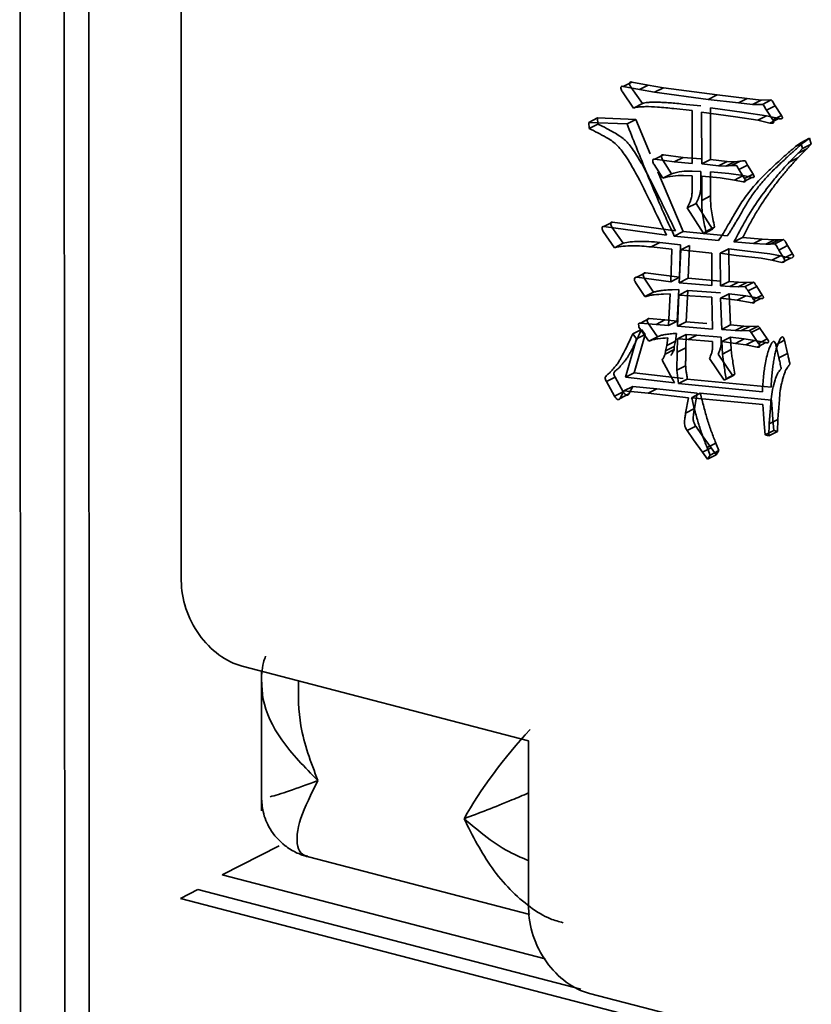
# Model space of a CAD drawing. Header units: millimetres. Extents: x 0 to 420, y 0 to 297.
# Tile 122 of 145: x 336.79 to 338.56, y 111.86 to 114.06. Entities that reach past the tile are written whole.
import ezdxf

# ---------------------------------------------------------------- set-up
doc = ezdxf.new("R2010")
doc.units = ezdxf.units.MM

msp = doc.modelspace()

# ---------------------------------------------------------------- linework, layer by layer
at = {"color": 7, "linetype": 'Continuous', "lineweight": 35}
for p, q in [((336.7941, 116.1362), (336.7961, 111.6052)), ((336.8945, 111.7424), (336.8926, 115.9321)), ((336.9469, 115.9179), (336.9487, 111.7283)), ((337.1529, 114.8244), (337.1538, 112.8072)), ((338.1567, 113.9173), (338.1373, 113.9074)), ((338.1567, 113.9173), (338.1933, 113.9104)), ((338.1606, 113.8594), (338.1357, 113.8952)), ((338.1373, 113.9074), (338.1739, 113.9005)), ((338.18, 113.8693), (338.1551, 113.9051)), ((338.1933, 113.9104), (338.1739, 113.9005)), ((338.1739, 113.9005), (338.2074, 113.8944)), ((338.1933, 113.9104), (338.2268, 113.9043)), ((338.2268, 113.9043), (338.2074, 113.8944)), ((338.2074, 113.8944), (338.3268, 113.8785)), ((338.2268, 113.9043), (338.3462, 113.8884)), ((338.3462, 113.8884), (338.3268, 113.8785)), ((338.3268, 113.8785), (338.3938, 113.8708)), ((338.3462, 113.8884), (338.4132, 113.8807)), ((338.4132, 113.8807), (338.3938, 113.8708)), ((338.4132, 113.8807), (338.4444, 113.8771)), ((338.4444, 113.8771), (338.425, 113.8672)), ((338.4444, 113.8771), (338.4671, 113.8774)), ((338.4477, 113.8675), (338.4671, 113.8774)), ((338.18, 113.8693), (338.1606, 113.8594)), ((338.2909, 113.854), (338.2503, 113.8582)), ((338.3103, 113.8639), (338.2697, 113.8681)), ((338.2909, 113.7362), (338.2909, 113.854)), ((338.312, 113.8502), (338.3121, 113.735)), ((338.3876, 113.8395), (338.312, 113.8502)), ((338.407, 113.8494), (338.3314, 113.8601)), ((338.3314, 113.8601), (338.3315, 113.7449)), ((338.3938, 113.8708), (338.425, 113.8672)), ((338.4562, 113.8419), (338.407, 113.8494)), ((338.425, 113.8672), (338.4477, 113.8675)), ((338.4756, 113.8645), (338.4562, 113.8546)), ((338.4562, 113.8546), (338.4703, 113.833)), ((338.4756, 113.8645), (338.4897, 113.8429)), ((338.0802, 113.8372), (338.0608, 113.8273)), ((338.0608, 113.8273), (338.1459, 113.8239)), ((338.0616, 113.8137), (338.0608, 113.8273)), ((338.0802, 113.8372), (338.081, 113.8236)), ((338.0802, 113.8372), (338.1653, 113.8338)), ((338.1653, 113.8338), (338.1459, 113.8239)), ((338.1653, 113.8338), (338.1975, 113.7575)), ((338.4368, 113.832), (338.3876, 113.8395)), ((338.4562, 113.8419), (338.4368, 113.832)), ((338.4641, 113.8258), (338.4368, 113.832)), ((338.4835, 113.8357), (338.4562, 113.8419)), ((338.4835, 113.8357), (338.4641, 113.8258)), ((338.4703, 113.833), (338.4897, 113.8429)), ((338.0616, 113.8137), (338.081, 113.8236)), ((338.5211, 113.7734), (338.5405, 113.7833)), ((338.5328, 113.782), (338.5521, 113.7919)), ((338.5521, 113.7919), (338.5405, 113.7833)), ((338.5561, 113.7792), (338.5521, 113.7919)), ((338.5211, 113.7734), (338.5328, 113.782)), ((338.5459, 113.7685), (338.5264, 113.7486)), ((338.5367, 113.7693), (338.5265, 113.7586)), ((338.5459, 113.7685), (338.5265, 113.7586)), ((338.5328, 113.782), (338.5367, 113.7693)), ((338.5561, 113.7792), (338.5367, 113.7693)), ((338.5459, 113.7685), (338.5561, 113.7792)), ((338.2269, 113.7552), (338.2075, 113.7453)), ((338.2075, 113.7453), (338.2512, 113.7394)), ((338.2448, 113.7131), (338.2254, 113.7432)), ((338.2269, 113.7552), (338.2706, 113.7493)), ((338.2706, 113.7493), (338.2512, 113.7394)), ((338.2512, 113.7394), (338.2909, 113.7362)), ((338.2706, 113.7493), (338.3103, 113.7461)), ((338.3315, 113.7449), (338.3121, 113.735)), ((338.3315, 113.7449), (338.3689, 113.7406)), ((338.3495, 113.7307), (338.3689, 113.7406)), ((338.3852, 113.7399), (338.3658, 113.73)), ((338.3852, 113.7399), (338.3689, 113.7406)), ((338.3977, 113.7412), (338.3783, 113.7313)), ((338.3977, 113.7412), (338.3852, 113.7399)), ((338.5265, 113.7586), (338.507, 113.7387)), ((338.5264, 113.7486), (338.507, 113.7387)), ((338.2254, 113.7032), (338.206, 113.7333)), ((338.3103, 113.7183), (338.2909, 113.719)), ((338.3103, 113.6862), (338.3103, 113.7183)), ((338.3121, 113.735), (338.3495, 113.7307)), ((338.3658, 113.73), (338.3495, 113.7307)), ((338.3783, 113.7313), (338.3658, 113.73)), ((338.4141, 113.7324), (338.3947, 113.7225)), ((338.3947, 113.7225), (338.4072, 113.7023)), ((338.4141, 113.7324), (338.4266, 113.7122)), ((338.2144, 113.7172), (338.2706, 113.5841)), ((338.2448, 113.7131), (338.2254, 113.7032)), ((338.2909, 113.7084), (338.2715, 113.7091)), ((338.291, 113.6762), (338.2909, 113.7084)), ((338.3121, 113.7074), (338.3121, 113.6538)), ((338.3533, 113.7038), (338.3121, 113.7074)), ((338.3727, 113.7137), (338.3315, 113.7173)), ((338.3315, 113.7173), (338.3315, 113.6637)), ((338.3853, 113.699), (338.3533, 113.7038)), ((338.4047, 113.7089), (338.3727, 113.7137)), ((338.4047, 113.7089), (338.3853, 113.699)), ((338.4041, 113.6951), (338.3853, 113.699)), ((338.4235, 113.705), (338.4041, 113.6951)), ((338.4235, 113.705), (338.4047, 113.7089)), ((338.4072, 113.7023), (338.4266, 113.7122)), ((338.3315, 113.6637), (338.3121, 113.6538)), ((338.2995, 113.6471), (338.2801, 113.6372)), ((338.3168, 113.5795), (338.2801, 113.6372)), ((338.3361, 113.5894), (338.2995, 113.6471)), ((338.1138, 113.6052), (338.0944, 113.5953)), ((338.0944, 113.5953), (338.2341, 113.576)), ((338.1373, 113.5581), (338.1123, 113.5941)), ((338.1138, 113.6052), (338.2535, 113.5859)), ((338.3361, 113.5894), (338.3168, 113.5795)), ((338.3215, 113.5845), (338.3409, 113.5944)), ((338.3361, 113.5894), (338.3409, 113.5944)), ((338.1179, 113.5482), (338.0929, 113.5842)), ((338.2706, 113.5841), (338.2512, 113.5742)), ((338.2512, 113.5742), (338.3496, 113.5646)), ((338.2706, 113.5841), (338.369, 113.5745)), ((338.3168, 113.5795), (338.3215, 113.5845)), ((338.4033, 113.571), (338.3839, 113.5611)), ((338.4033, 113.571), (338.447, 113.5676)), ((338.447, 113.5676), (338.4276, 113.5577)), ((338.447, 113.5676), (338.4742, 113.5658)), ((338.4549, 113.5559), (338.4742, 113.5658)), ((338.4642, 113.5561), (338.4836, 113.566)), ((338.4836, 113.566), (338.4742, 113.5658)), ((338.4751, 113.5569), (338.4945, 113.5668)), ((338.4945, 113.5668), (338.4836, 113.566)), ((338.1373, 113.5581), (338.1179, 113.5482)), ((338.2192, 113.5599), (338.1998, 113.55)), ((338.2458, 113.5452), (338.1998, 113.55)), ((338.2652, 113.5551), (338.2192, 113.5599)), ((338.2435, 113.4726), (338.2458, 113.5452)), ((338.2654, 113.5437), (338.2623, 113.4704)), ((338.2629, 113.4825), (338.2652, 113.5551)), ((338.2847, 113.5536), (338.2654, 113.5437)), ((338.3347, 113.5363), (338.2654, 113.5437)), ((338.2817, 113.4803), (338.2847, 113.5536)), ((338.3728, 113.5458), (338.3534, 113.5359)), ((338.4079, 113.5412), (338.3728, 113.5458)), ((338.3728, 113.5458), (338.3736, 113.4733)), ((338.3839, 113.5611), (338.4276, 113.5577)), ((338.4276, 113.5577), (338.4549, 113.5559)), ((338.4549, 113.5559), (338.4642, 113.5561)), ((338.4642, 113.5561), (338.4751, 113.5569)), ((338.5031, 113.553), (338.4838, 113.5431)), ((338.4838, 113.5431), (338.4946, 113.5251)), ((338.514, 113.535), (338.5031, 113.553)), ((338.3347, 113.4641), (338.3347, 113.5363)), ((338.3534, 113.5359), (338.3543, 113.4634)), ((338.3885, 113.5313), (338.3534, 113.5359)), ((338.4447, 113.5247), (338.3885, 113.5313)), ((338.4641, 113.5346), (338.4079, 113.5412)), ((338.4682, 113.5203), (338.4447, 113.5247)), ((338.4875, 113.5302), (338.4641, 113.5346)), ((338.4875, 113.5302), (338.4682, 113.5203)), ((338.4907, 113.5154), (338.4682, 113.5203)), ((338.5101, 113.5253), (338.4875, 113.5302)), ((338.5101, 113.5253), (338.4907, 113.5154)), ((338.514, 113.535), (338.4946, 113.5251)), ((338.1872, 113.4925), (338.1679, 113.4826)), ((338.1679, 113.4826), (338.2435, 113.4726)), ((338.2052, 113.4493), (338.1841, 113.4807)), ((338.1872, 113.4925), (338.2629, 113.4825)), ((338.2628, 113.4825), (338.2435, 113.4726)), ((338.2817, 113.4803), (338.2623, 113.4704)), ((338.3541, 113.474), (338.2817, 113.4803)), ((338.1858, 113.4394), (338.1647, 113.4708)), ((338.2465, 113.4547), (338.2613, 113.4553)), ((338.2574, 113.3849), (338.2613, 113.4553)), ((338.2623, 113.4704), (338.3347, 113.4641)), ((338.3736, 113.4733), (338.3543, 113.4634)), ((338.3543, 113.4634), (338.3746, 113.4617)), ((338.3736, 113.4733), (338.394, 113.4716)), ((338.394, 113.4716), (338.3746, 113.4617)), ((338.3746, 113.4617), (338.3933, 113.4613)), ((338.3933, 113.4613), (338.4127, 113.4712)), ((338.3933, 113.4613), (338.4089, 113.4617)), ((338.394, 113.4716), (338.4127, 113.4712)), ((338.4283, 113.4716), (338.4089, 113.4617)), ((338.4283, 113.4716), (338.4127, 113.4712)), ((338.4345, 113.4619), (338.4152, 113.452)), ((338.4345, 113.4619), (338.447, 113.4427)), ((338.2052, 113.4493), (338.1858, 113.4394)), ((338.2419, 113.4454), (338.2272, 113.4448)), ((338.238, 113.375), (338.2419, 113.4454)), ((338.2615, 113.443), (338.2584, 113.3733)), ((338.2809, 113.4529), (338.2615, 113.443)), ((338.3347, 113.4382), (338.2615, 113.443)), ((338.2778, 113.3832), (338.2809, 113.4529)), ((338.2809, 113.4529), (338.3541, 113.4481)), ((338.3364, 113.3673), (338.3347, 113.4382)), ((338.3736, 113.4456), (338.3543, 113.4357)), ((338.3543, 113.4357), (338.3566, 113.3664)), ((338.3909, 113.4316), (338.3543, 113.4357)), ((338.4103, 113.4415), (338.3736, 113.4456)), ((338.3736, 113.4456), (338.376, 113.3763)), ((338.4103, 113.4415), (338.3909, 113.4316)), ((338.4439, 113.4354), (338.4103, 113.4415)), ((338.4152, 113.452), (338.4276, 113.4328)), ((338.4439, 113.4354), (338.4245, 113.4255)), ((338.4276, 113.4328), (338.447, 113.4427)), ((338.4245, 113.4255), (338.3909, 113.4316)), ((338.195, 113.3905), (338.1756, 113.3806)), ((338.195, 113.3905), (338.2302, 113.3875)), ((338.1944, 113.34), (338.1725, 113.3715)), ((338.1756, 113.3806), (338.2108, 113.3776)), ((338.2138, 113.3499), (338.1919, 113.3814)), ((338.2302, 113.3875), (338.2108, 113.3776)), ((338.2108, 113.3776), (338.238, 113.375)), ((338.2302, 113.3875), (338.2574, 113.3849)), ((338.2574, 113.3849), (338.238, 113.375)), ((338.2778, 113.3832), (338.2584, 113.3733)), ((338.2584, 113.3733), (338.3364, 113.3673)), ((338.3233, 113.3797), (338.2778, 113.3832)), ((338.376, 113.3763), (338.3566, 113.3664)), ((338.376, 113.3763), (338.4057, 113.374)), ((338.3863, 113.364), (338.4057, 113.374)), ((338.419, 113.3731), (338.3996, 113.3632)), ((338.419, 113.3731), (338.4057, 113.374)), ((338.4183, 113.3638), (338.4377, 113.3737)), ((338.419, 113.3731), (338.4377, 113.3737)), ((338.4415, 113.3691), (338.4221, 113.3592)), ((338.4415, 113.3691), (338.4579, 113.3451)), ((338.1671, 113.3452), (338.1422, 113.2598)), ((338.1586, 113.3565), (338.1766, 113.3657)), ((338.1586, 113.3565), (338.1671, 113.3452)), ((338.1865, 113.3551), (338.1616, 113.2697)), ((338.1845, 113.3541), (338.1671, 113.3452)), ((338.1865, 113.3551), (338.1779, 113.3664)), ((338.2138, 113.3499), (338.1944, 113.34)), ((338.2343, 113.3304), (338.2366, 113.3476)), ((338.2559, 113.3575), (338.2536, 113.3403)), ((338.2584, 113.3455), (338.2576, 113.3155)), ((338.2778, 113.3554), (338.2584, 113.3455)), ((338.2817, 113.3439), (338.2584, 113.3455)), ((338.2778, 113.3554), (338.277, 113.3254)), ((338.3011, 113.3538), (338.2778, 113.3554)), ((338.3011, 113.3538), (338.2817, 113.3439)), ((338.3558, 113.3494), (338.3011, 113.3538)), ((338.3558, 113.3494), (338.3558, 113.3396)), ((338.3566, 113.3664), (338.3863, 113.364)), ((338.376, 113.3495), (338.3566, 113.3396)), ((338.4065, 113.3452), (338.376, 113.3495)), ((338.376, 113.3495), (338.3776, 113.3215)), ((338.3863, 113.364), (338.3996, 113.3632)), ((338.4065, 113.3452), (338.3871, 113.3353)), ((338.3996, 113.3632), (338.4183, 113.3638)), ((338.4299, 113.3417), (338.4065, 113.3452)), ((338.4221, 113.3592), (338.4385, 113.3352)), ((338.4385, 113.3352), (338.4579, 113.3451)), ((338.2318, 113.3186), (338.2343, 113.3304)), ((338.2512, 113.3285), (338.2318, 113.3186)), ((338.2536, 113.3403), (338.2343, 113.3304)), ((338.2512, 113.3285), (338.2505, 113.3215)), ((338.2536, 113.3403), (338.2512, 113.3285)), ((338.277, 113.3254), (338.2576, 113.3155)), ((338.3364, 113.3395), (338.2817, 113.3439)), ((338.3364, 113.3297), (338.3364, 113.3395)), ((338.3566, 113.3396), (338.3582, 113.3116)), ((338.3871, 113.3353), (338.3566, 113.3396)), ((338.4105, 113.3318), (338.3871, 113.3353)), ((338.4299, 113.3417), (338.4105, 113.3318)), ((338.4354, 113.3272), (338.4105, 113.3318)), ((338.4548, 113.3371), (338.4299, 113.3417)), ((338.4548, 113.3371), (338.4354, 113.3272)), ((338.4962, 113.3423), (338.4768, 113.3324)), ((338.4768, 113.3324), (338.4839, 113.3029)), ((338.4962, 113.3423), (338.5032, 113.3128)), ((338.2311, 113.3116), (338.2505, 113.3215)), ((338.2311, 113.3116), (338.2318, 113.3186)), ((338.2576, 113.3155), (338.2568, 113.2755)), ((338.3622, 113.2534), (338.3294, 113.3013)), ((338.3816, 113.2633), (338.3487, 113.3112)), ((338.3776, 113.3215), (338.3582, 113.3116)), ((338.5032, 113.3128), (338.4839, 113.3029)), ((338.2514, 113.2474), (338.2241, 113.2983)), ((338.2762, 113.2854), (338.2568, 113.2755)), ((338.1195, 113.2602), (338.1001, 113.2503)), ((338.1374, 113.2277), (338.1195, 113.2602)), ((338.1616, 113.2697), (338.1422, 113.2598)), ((338.1422, 113.2598), (338.2514, 113.2474)), ((338.1616, 113.2697), (338.2708, 113.2573)), ((338.2568, 113.2755), (338.2607, 113.2459)), ((338.3816, 113.2633), (338.3622, 113.2534)), ((338.3668, 113.2566), (338.3862, 113.2665)), ((338.3816, 113.2633), (338.3862, 113.2665)), ((338.1181, 113.2178), (338.1001, 113.2503)), ((338.1585, 113.2393), (338.1391, 113.2294)), ((338.1585, 113.2393), (338.1499, 113.2228)), ((338.2123, 113.2342), (338.1585, 113.2393)), ((338.2801, 113.2558), (338.2607, 113.2459)), ((338.2607, 113.2459), (338.4471, 113.2277)), ((338.2801, 113.2558), (338.4665, 113.2376)), ((338.3668, 113.2566), (338.3622, 113.2534)), ((338.1374, 113.2277), (338.1181, 113.2178)), ((338.1391, 113.2294), (338.1305, 113.2129)), ((338.1305, 113.2129), (338.1499, 113.2228)), ((338.1929, 113.2243), (338.1391, 113.2294)), ((338.2123, 113.2342), (338.1929, 113.2243)), ((338.2826, 113.2143), (338.1929, 113.2243)), ((338.302, 113.2242), (338.2123, 113.2342)), ((338.2764, 113.1802), (338.2826, 113.2143)), ((338.309, 113.2242), (338.2897, 113.2143)), ((338.448, 113.1989), (338.2897, 113.2143)), ((338.2958, 113.1901), (338.302, 113.2242)), ((338.4674, 113.2089), (338.309, 113.2242)), ((338.4496, 113.1788), (338.448, 113.1989)), ((338.4674, 113.2089), (338.469, 113.1887)), ((338.2958, 113.1901), (338.2764, 113.1802)), ((338.4511, 113.1561), (338.4496, 113.1788)), ((338.4705, 113.166), (338.469, 113.1887)), ((338.2989, 113.1509), (338.2795, 113.141)), ((338.313, 113.1303), (338.2989, 113.1509)), ((338.4534, 113.1314), (338.4511, 113.1561)), ((338.4621, 113.156), (338.4613, 113.1294)), ((338.4815, 113.1659), (338.4621, 113.156)), ((338.4728, 113.1413), (338.4705, 113.166)), ((338.4815, 113.1659), (338.4807, 113.1393)), ((338.2936, 113.1204), (338.2795, 113.141)), ((338.3332, 113.1027), (338.313, 113.1303)), ((338.4728, 113.1413), (338.4534, 113.1314)), ((338.4613, 113.1294), (338.4534, 113.1314)), ((338.4613, 113.1294), (338.4807, 113.1393)), ((338.4728, 113.1413), (338.4807, 113.1393)), ((338.3139, 113.0928), (338.2936, 113.1204)), ((338.324, 113.1035), (338.3434, 113.1134)), ((338.3505, 113.0965), (338.3434, 113.1134)), ((338.3332, 113.1027), (338.3139, 113.0928)), ((338.3248, 113.0775), (338.3139, 113.0928)), ((338.324, 113.1035), (338.3311, 113.0866)), ((338.3442, 113.0874), (338.3248, 113.0775)), ((338.3311, 113.0866), (338.3248, 113.0775)), ((338.3311, 113.0866), (338.3505, 113.0965)), ((338.3332, 113.1027), (338.3442, 113.0874)), ((338.3442, 113.0874), (338.3505, 113.0965)), ((337.2894, 112.6167), (337.9267, 112.4507)), ((337.3322, 112.6072), (337.3323, 112.2947)), ((337.9267, 112.4507), (337.9269, 112.0783)), ((337.2449, 112.1518), (337.3714, 112.2164)), ((337.4199, 112.1962), (337.9293, 112.0635)), ((337.9634, 111.9646), (337.2449, 112.1518)), ((337.1907, 112.1193), (337.1519, 112.0995)), ((338.043, 111.8973), (337.1907, 112.1193)), ((337.1519, 112.0995), (338.3337, 111.7917)), ((338.0625, 111.8878), (338.3337, 111.8171))]:
    msp.add_line(p, q, dxfattribs=at)
for points, knots in [([(338.1567, 113.9173), (338.1553, 113.9176), (338.1525, 113.9182), (338.151, 113.914), (338.1526, 113.9095), (338.1541, 113.9068), (338.1551, 113.9051)], [0, 0, 0, 0, 0.250714, 0.496821, 0.694625, 1, 1, 1, 1]), ([(338.1373, 113.9074), (338.1359, 113.9077), (338.1346, 113.908), (338.1336, 113.9074), (338.1326, 113.9068), (338.132, 113.9054), (338.1321, 113.9039), (338.1322, 113.9024), (338.1327, 113.9008), (338.1334, 113.8994), (338.1341, 113.8979), (338.1349, 113.8966), (338.1357, 113.8952)], [0, 0, 0, 0, 0.2455, 0.2455, 0.2455, 0.497, 0.497, 0.497, 0.7485, 0.7485, 0.7485, 1, 1, 1, 1]), ([(338.2697, 113.8681), (338.264, 113.8688), (338.2531, 113.87), (338.2377, 113.8712), (338.224, 113.872), (338.2119, 113.8724), (338.2015, 113.8724), (338.1929, 113.8718), (338.1858, 113.8711), (338.1818, 113.8698), (338.18, 113.8693)], [0, 0, 0, 0, 0.187445, 0.356442, 0.508108, 0.642504, 0.757277, 0.85503, 0.936002, 1, 1, 1, 1]), ([(338.4756, 113.8645), (338.4739, 113.8674), (338.4713, 113.8719), (338.4682, 113.876), (338.4671, 113.8774)], [0, 0, 0, 0, 0.64647, 1, 1, 1, 1]), ([(338.2503, 113.8582), (338.2382, 113.8594), (338.2169, 113.8616), (338.1921, 113.8628), (338.177, 113.8621), (338.1681, 113.8616), (338.1631, 113.8601), (338.1606, 113.8594)], [0, 0, 0, 0, 0.400009, 0.700012, 0.81999, 0.910066, 1, 1, 1, 1]), ([(338.4477, 113.8675), (338.4488, 113.8661), (338.4519, 113.862), (338.4545, 113.8575), (338.4562, 113.8546)], [0, 0, 0, 0, 0.3535295, 1, 1, 1, 1]), ([(338.4703, 113.833), (338.4714, 113.8315), (338.4731, 113.8289), (338.4714, 113.8253), (338.468, 113.8254), (338.4656, 113.8256), (338.4641, 113.8258)], [0, 0, 0, 0, 0.287176, 0.493463, 0.677686, 1, 1, 1, 1]), ([(338.4835, 113.8357), (338.4849, 113.8356), (338.4873, 113.8353), (338.4904, 113.8353), (338.4919, 113.8371), (338.4917, 113.8401), (338.4905, 113.8419), (338.4897, 113.8429)], [0, 0, 0, 0, 0.30752, 0.502547, 0.640818, 0.783764, 1, 1, 1, 1]), ([(338.2341, 113.576), (338.2229, 113.5992), (338.2003, 113.6457), (338.1708, 113.7055), (338.1452, 113.7502), (338.1236, 113.779), (338.0948, 113.7974), (338.0743, 113.8075), (338.0616, 113.8137)], [0, 0, 0, 0, 0.250154, 0.500295, 0.645033, 0.750073, 0.845593, 1, 1, 1, 1]), ([(338.2535, 113.5859), (338.2492, 113.5949), (338.241, 113.6121), (338.2289, 113.6366), (338.2179, 113.6589), (338.208, 113.679), (338.1991, 113.6967), (338.1911, 113.7121), (338.1842, 113.7253), (338.1764, 113.7393), (338.1678, 113.7539), (338.158, 113.7688), (338.1488, 113.7806), (338.1395, 113.7901), (338.1288, 113.7979), (338.1157, 113.8057), (338.0995, 113.8148), (338.0875, 113.8206), (338.081, 113.8236)], [0, 0, 0, 0, 0.096372, 0.18459, 0.264796, 0.33699, 0.400793, 0.456846, 0.504899, 0.544858, 0.611989, 0.669387, 0.7181, 0.75852, 0.801001, 0.855211, 0.921453, 1, 1, 1, 1]), ([(338.1459, 113.8239), (338.1592, 113.7904), (338.1826, 113.7317), (338.2122, 113.6608), (338.2339, 113.611), (338.2455, 113.5865), (338.2512, 113.5742)], [0, 0, 0, 0, 0.399999, 0.7, 0.85, 1, 1, 1, 1]), ([(338.369, 113.5745), (338.37, 113.5759), (338.3722, 113.579), (338.3756, 113.5844), (338.3797, 113.5907), (338.3842, 113.5981), (338.3891, 113.6066), (338.3947, 113.6161), (338.4008, 113.6266), (338.4096, 113.6422), (338.4218, 113.6622), (338.439, 113.6851), (338.4583, 113.7076), (338.4759, 113.7252), (338.4903, 113.7384), (338.5, 113.7479), (338.5091, 113.7561), (338.5171, 113.7634), (338.5243, 113.7697), (338.5304, 113.7752), (338.5357, 113.7796), (338.539, 113.7822), (338.5405, 113.7833)], [0, 0, 0, 0, 0.018888, 0.04176, 0.06885, 0.099945, 0.135054, 0.17403, 0.217585, 0.264802, 0.365337, 0.469485, 0.578907, 0.69276, 0.748465, 0.799246, 0.84508, 0.88598, 0.921948, 0.952695, 0.978807, 1, 1, 1, 1]), ([(338.3496, 113.5646), (338.3533, 113.57), (338.3606, 113.5809), (338.3723, 113.6012), (338.3865, 113.6258), (338.4036, 113.6544), (338.4245, 113.6814), (338.4433, 113.7023), (338.4593, 113.7179), (338.4715, 113.7291), (338.4835, 113.7407), (338.5, 113.7556), (338.5127, 113.7663), (338.5211, 113.7734)], [0, 0, 0, 0, 0.071421, 0.142852, 0.249998, 0.374992, 0.499996, 0.624992, 0.687502, 0.750005, 0.812507, 0.875011, 1, 1, 1, 1]), ([(338.2075, 113.7453), (338.2063, 113.7455), (338.205, 113.7457), (338.2042, 113.745), (338.2034, 113.7443), (338.2031, 113.7428), (338.2032, 113.7414), (338.2032, 113.74), (338.2037, 113.7386), (338.2042, 113.7373), (338.2047, 113.7359), (338.2054, 113.7346), (338.206, 113.7333)], [0, 0, 0, 0, 0.2455, 0.2455, 0.2455, 0.497, 0.497, 0.497, 0.7485, 0.7485, 0.7485, 1, 1, 1, 1]), ([(338.2269, 113.7552), (338.2261, 113.7554), (338.2245, 113.7557), (338.2224, 113.7539), (338.2225, 113.749), (338.2243, 113.7454), (338.2254, 113.7432)], [0, 0, 0, 0, 0.168087, 0.324542, 0.571172, 1, 1, 1, 1]), ([(338.3977, 113.7412), (338.3993, 113.7413), (338.4009, 113.7415), (338.4026, 113.7415), (338.4034, 113.7415), (338.4043, 113.7415), (338.4051, 113.7415), (338.4059, 113.7415), (338.4067, 113.7415), (338.4075, 113.7416), (338.4083, 113.7416), (338.4093, 113.7416), (338.4099, 113.7408), (338.4105, 113.7401), (338.4109, 113.7388), (338.4113, 113.7378), (338.4121, 113.7357), (338.4131, 113.7341), (338.4141, 113.7324)], [0, 0, 0, 0, 0.2515, 0.2515, 0.2515, 0.37725, 0.37725, 0.37725, 0.503, 0.503, 0.503, 0.62875, 0.62875, 0.62875, 0.7545, 0.7545, 0.7545, 0.9999997, 0.9999997, 0.9999997, 0.9999997]), ([(338.5264, 113.7486), (338.5202, 113.7419), (338.5078, 113.7286), (338.4904, 113.7075), (338.4735, 113.6863), (338.4578, 113.6642), (338.4428, 113.6417), (338.4287, 113.6187), (338.4155, 113.5952), (338.4074, 113.579), (338.4033, 113.571)], [0, 0, 0, 0, 0.129642, 0.257862, 0.384271, 0.509937, 0.633713, 0.756877, 0.878846, 1, 1, 1, 1]), ([(338.2909, 113.719), (338.2831, 113.7189), (338.2672, 113.7188), (338.2523, 113.715), (338.2448, 113.7131)], [0, 0, 0, 0, 0.493129, 1, 1, 1, 1]), ([(338.3783, 113.7313), (338.3799, 113.7314), (338.3832, 113.7316), (338.387, 113.7318), (338.3909, 113.7315), (338.392, 113.7268), (338.3936, 113.7242), (338.3947, 113.7225)], [0, 0, 0, 0, 0.2503, 0.499726, 0.619419, 0.752356, 1, 1, 1, 1]), ([(338.507, 113.7387), (338.5002, 113.7313), (338.4865, 113.7165), (338.4639, 113.689), (338.4377, 113.6542), (338.4095, 113.6105), (338.3924, 113.5775), (338.3839, 113.5611)], [0, 0, 0, 0, 0.142867, 0.285742, 0.500018, 0.750009, 1, 1, 1, 1]), ([(338.2715, 113.7091), (338.2636, 113.709), (338.2477, 113.7088), (338.2329, 113.7051), (338.2254, 113.7032)], [0, 0, 0, 0, 0.4999728, 1, 1, 1, 1]), ([(338.4041, 113.6951), (338.405, 113.6949), (338.4059, 113.6948), (338.4068, 113.6949), (338.4072, 113.6949), (338.4077, 113.695), (338.4081, 113.6952), (338.4086, 113.6954), (338.4091, 113.6956), (338.4093, 113.696), (338.4098, 113.6967), (338.4092, 113.6981), (338.4087, 113.6992), (338.4082, 113.7003), (338.4077, 113.7013), (338.4072, 113.7023)], [0, 0, 0, 0, 0.2455, 0.2455, 0.2455, 0.37125, 0.37125, 0.37125, 0.497, 0.497, 0.497, 0.7485, 0.7485, 0.7485, 1, 1, 1, 1]), ([(338.4235, 113.705), (338.4258, 113.7048), (338.4305, 113.7045), (338.4279, 113.7097), (338.4266, 113.7122)], [0, 0, 0, 0, 0.508601, 1, 1, 1, 1]), ([(338.2801, 113.6372), (338.283, 113.643), (338.2874, 113.6518), (338.2906, 113.6653), (338.2908, 113.6726), (338.291, 113.6762)], [0, 0, 0, 0, 0.499976, 0.749946, 1, 1, 1, 1]), ([(338.2995, 113.6471), (338.3006, 113.6493), (338.3026, 113.6534), (338.3052, 113.6594), (338.3072, 113.6645), (338.3089, 113.6704), (338.3101, 113.6775), (338.3102, 113.6833), (338.3103, 113.6862)], [0, 0, 0, 0, 0.190005, 0.353442, 0.491784, 0.604409, 0.802171, 1, 1, 1, 1]), ([(338.3121, 113.6538), (338.3122, 113.6481), (338.3125, 113.6367), (338.3151, 113.6135), (338.3189, 113.5961), (338.3215, 113.5845)], [0, 0, 0, 0, 0.250033, 0.500086, 1, 1, 1, 1]), ([(338.3315, 113.6637), (338.3316, 113.6584), (338.3319, 113.6475), (338.3336, 113.6305), (338.3367, 113.6127), (338.3395, 113.6006), (338.3409, 113.5944)], [0, 0, 0, 0, 0.233601, 0.478468, 0.73251, 1, 1, 1, 1]), ([(338.0929, 113.5842), (338.0916, 113.5867), (338.0896, 113.5904), (338.0908, 113.5958), (338.0932, 113.5955), (338.0944, 113.5953)], [0, 0, 0, 0, 0.497889, 0.750167, 1, 1, 1, 1]), ([(338.1138, 113.6052), (338.1126, 113.6054), (338.1102, 113.6057), (338.1089, 113.6003), (338.111, 113.5966), (338.1123, 113.5941)], [0, 0, 0, 0, 0.249833, 0.502111, 1, 1, 1, 1]), ([(338.5031, 113.553), (338.5014, 113.5563), (338.4989, 113.5612), (338.4956, 113.5654), (338.4945, 113.5668)], [0, 0, 0, 0, 0.673347, 1, 1, 1, 1]), ([(338.1998, 113.55), (338.1928, 113.5507), (338.1789, 113.5522), (338.1581, 113.5527), (338.1375, 113.5523), (338.1244, 113.5496), (338.1179, 113.5482)], [0, 0, 0, 0, 0.250033, 0.499979, 0.750077, 1, 1, 1, 1]), ([(338.2192, 113.5599), (338.2109, 113.5608), (338.1951, 113.5624), (338.1731, 113.5626), (338.1539, 113.5617), (338.1426, 113.5593), (338.1373, 113.5581)], [0, 0, 0, 0, 0.298242, 0.564879, 0.797735, 1, 1, 1, 1]), ([(338.4751, 113.5569), (338.4757, 113.5562), (338.4775, 113.5541), (338.4803, 113.5493), (338.4825, 113.5454), (338.4838, 113.5431)], [0, 0, 0, 0, 0.180533, 0.512521, 1, 1, 1, 1]), ([(338.4946, 113.5251), (338.4955, 113.5239), (338.4973, 113.5217), (338.4965, 113.516), (338.493, 113.5156), (338.4907, 113.5154)], [0, 0, 0, 0, 0.253063, 0.506065, 1, 1, 1, 1]), ([(338.5101, 113.5253), (338.5124, 113.5255), (338.5158, 113.5258), (338.5166, 113.5314), (338.5149, 113.5337), (338.514, 113.535)], [0, 0, 0, 0, 0.496245, 0.722436, 1, 1, 1, 1]), ([(338.1647, 113.4708), (338.164, 113.4722), (338.1626, 113.4748), (338.1622, 113.4793), (338.1641, 113.4829), (338.1666, 113.4827), (338.1679, 113.4826)], [0, 0, 0, 0, 0.251671, 0.50019, 0.751088, 1, 1, 1, 1]), ([(338.1872, 113.4925), (338.186, 113.4926), (338.1835, 113.4928), (338.1809, 113.4879), (338.1828, 113.4836), (338.1841, 113.4807)], [0, 0, 0, 0, 0.252043, 0.506098, 1, 1, 1, 1]), ([(338.2465, 113.4547), (338.2421, 113.4545), (338.234, 113.4541), (338.2226, 113.4532), (338.2132, 113.4516), (338.2077, 113.45), (338.2052, 113.4493)], [0, 0, 0, 0, 0.311775, 0.579725, 0.811074, 1, 1, 1, 1]), ([(338.4089, 113.4617), (338.4095, 113.461), (338.4107, 113.4595), (338.4127, 113.4562), (338.4142, 113.4537), (338.4152, 113.452)], [0, 0, 0, 0, 0.248685, 0.499536, 1, 1, 1, 1]), ([(338.4345, 113.4619), (338.4338, 113.4633), (338.4319, 113.4667), (338.4296, 113.4698), (338.4283, 113.4716)], [0, 0, 0, 0, 0.400972, 1, 1, 1, 1]), ([(338.2272, 113.4448), (338.2201, 113.4445), (338.2096, 113.4441), (338.1958, 113.4421), (338.1892, 113.4403), (338.1858, 113.4394)], [0, 0, 0, 0, 0.500047, 0.742605, 1, 1, 1, 1]), ([(338.4276, 113.4328), (338.4284, 113.4318), (338.4298, 113.43), (338.4305, 113.4245), (338.4269, 113.4251), (338.4245, 113.4255)], [0, 0, 0, 0, 0.254799, 0.503401, 1, 1, 1, 1]), ([(338.4439, 113.4354), (338.4451, 113.4352), (338.447, 113.4349), (338.4493, 113.4358), (338.4497, 113.4381), (338.4487, 113.4404), (338.4476, 113.4418), (338.447, 113.4427)], [0, 0, 0, 0, 0.298431, 0.497839, 0.618093, 0.785607, 1, 1, 1, 1]), ([(338.195, 113.3905), (338.1941, 113.3906), (338.1921, 113.3907), (338.191, 113.3878), (338.1909, 113.3847), (338.1915, 113.3825), (338.1919, 113.3814)], [0, 0, 0, 0, 0.249807, 0.501988, 0.730423, 1, 1, 1, 1]), ([(338.1725, 113.3715), (338.172, 113.3736), (338.1712, 113.3769), (338.1727, 113.3808), (338.1747, 113.3806), (338.1756, 113.3806)], [0, 0, 0, 0, 0.494147, 0.74827, 1, 1, 1, 1]), ([(338.4415, 113.3691), (338.441, 113.3701), (338.4401, 113.3719), (338.4385, 113.3731), (338.4377, 113.3737)], [0, 0, 0, 0, 0.504623, 1, 1, 1, 1]), ([(338.1001, 113.2503), (338.0993, 113.2517), (338.0977, 113.2544), (338.0969, 113.259), (338.0988, 113.2626), (338.1014, 113.2652), (338.1046, 113.2675), (338.1083, 113.2708), (338.1136, 113.2764), (338.1197, 113.2838), (338.126, 113.2916), (338.1396, 113.315), (338.1497, 113.3372), (338.1586, 113.3565)], [0, 0, 0, 0, 0.0312882, 0.0624032, 0.0863421, 0.1248615, 0.1561358, 0.1874004, 0.2499229, 0.3499637, 0.4249913, 0.5000164, 1, 1, 1, 1]), ([(338.1195, 113.2602), (338.1186, 113.2617), (338.117, 113.2644), (338.1164, 113.2684), (338.1173, 113.271), (338.1188, 113.2729), (338.1209, 113.2752), (338.1241, 113.2774), (338.1278, 113.2808), (338.1321, 113.2853), (338.137, 113.2913), (338.1418, 113.2969), (338.146, 113.3026), (338.1494, 113.3085), (338.1533, 113.3152), (338.1576, 113.3231), (338.1622, 113.3322), (338.1671, 113.3426), (338.1725, 113.354), (338.1761, 113.3621), (338.1779, 113.3664)], [0, 0, 0, 0, 0.03409, 0.06114, 0.075751, 0.095741, 0.121299, 0.153995, 0.194505, 0.247531, 0.311317, 0.387094, 0.432211, 0.486092, 0.549015, 0.620549, 0.701549, 0.792053, 0.891253, 1, 1, 1, 1]), ([(338.2366, 113.3476), (338.2293, 113.3471), (338.2184, 113.3462), (338.2041, 113.3441), (338.1976, 113.3414), (338.1944, 113.34)], [0, 0, 0, 0, 0.499967, 0.750199, 1, 1, 1, 1]), ([(338.2559, 113.3575), (338.2511, 113.3572), (338.2424, 113.3566), (338.2305, 113.3551), (338.2211, 113.3532), (338.216, 113.3509), (338.2138, 113.3499)], [0, 0, 0, 0, 0.329512, 0.604111, 0.828802, 1, 1, 1, 1]), ([(338.4183, 113.3638), (338.4191, 113.3632), (338.4207, 113.362), (338.4216, 113.3602), (338.4221, 113.3592)], [0, 0, 0, 0, 0.495377, 1, 1, 1, 1]), ([(338.4548, 113.3371), (338.4561, 113.3368), (338.4582, 113.3364), (338.4611, 113.3376), (338.4605, 113.3417), (338.4589, 113.3438), (338.4579, 113.3451)], [0, 0, 0, 0, 0.30248, 0.499945, 0.678252, 1, 1, 1, 1]), ([(338.4665, 113.2376), (338.4668, 113.243), (338.4674, 113.2534), (338.4689, 113.2683), (338.4703, 113.282), (338.472, 113.2946), (338.474, 113.3059), (338.4762, 113.316), (338.4786, 113.3249), (338.4812, 113.3325), (338.4839, 113.3387), (338.4861, 113.3438), (338.4882, 113.3473), (338.4901, 113.3493), (338.4921, 113.3502), (338.4941, 113.3487), (338.4954, 113.3459), (338.4959, 113.3436), (338.4962, 113.3423)], [0, 0, 0, 0, 0.123436, 0.238233, 0.345248, 0.44368, 0.533641, 0.616244, 0.690707, 0.757294, 0.814656, 0.860842, 0.896098, 0.92068, 0.937114, 0.950943, 0.9708, 1, 1, 1, 1]), ([(338.277, 113.3254), (338.277, 113.3217), (338.2769, 113.3141), (338.2767, 113.3031), (338.2763, 113.2935), (338.2762, 113.2877), (338.2762, 113.2854)], [0, 0, 0, 0, 0.276249, 0.565707, 0.825681, 1, 1, 1, 1]), ([(338.3294, 113.3013), (338.3312, 113.3056), (338.334, 113.3121), (338.336, 113.3219), (338.3363, 113.3271), (338.3364, 113.3297)], [0, 0, 0, 0, 0.499753, 0.749938, 1, 1, 1, 1]), ([(338.3487, 113.3112), (338.3498, 113.3136), (338.3519, 113.3182), (338.3541, 113.3255), (338.3555, 113.3326), (338.3557, 113.3373), (338.3558, 113.3396)], [0, 0, 0, 0, 0.283145, 0.542675, 0.78163, 1, 1, 1, 1]), ([(338.4385, 113.3352), (338.4394, 113.3339), (338.4409, 113.3318), (338.4418, 113.3278), (338.4389, 113.3264), (338.4368, 113.3269), (338.4354, 113.3272)], [0, 0, 0, 0, 0.305775, 0.496733, 0.680489, 1, 1, 1, 1]), ([(338.4471, 113.2277), (338.4479, 113.2395), (338.4494, 113.2612), (338.453, 113.2882), (338.4571, 113.3079), (338.461, 113.3207), (338.4647, 113.3299), (338.4679, 113.3358), (338.4703, 113.3393), (338.4735, 113.3404), (338.4759, 113.3367), (338.4765, 113.3341), (338.4768, 113.3324)], [0, 0, 0, 0, 0.270424, 0.500327, 0.634914, 0.750456, 0.827134, 0.883353, 0.92011, 0.941358, 0.962838, 1, 1, 1, 1]), ([(338.2241, 113.2983), (338.2255, 113.3003), (338.2282, 113.3045), (338.2301, 113.3092), (338.2311, 113.3116)], [0, 0, 0, 0, 0.500271, 1, 1, 1, 1]), ([(338.2505, 113.3215), (338.2495, 113.3191), (338.2476, 113.3144), (338.2448, 113.3102), (338.2435, 113.3082)], [0, 0, 0, 0, 0.499729, 1, 1, 1, 1]), ([(338.3582, 113.3116), (338.3592, 113.3038), (338.3615, 113.2854), (338.3649, 113.2671), (338.3668, 113.2566)], [0, 0, 0, 0, 0.427839, 1, 1, 1, 1]), ([(338.3776, 113.3215), (338.378, 113.3184), (338.3787, 113.3112), (338.3807, 113.2989), (338.383, 113.2837), (338.3851, 113.2725), (338.3862, 113.2665)], [0, 0, 0, 0, 0.16897, 0.391725, 0.670009, 1, 1, 1, 1]), ([(338.4839, 113.3029), (338.4845, 113.3002), (338.4856, 113.2955), (338.4871, 113.2887), (338.4881, 113.2842), (338.4886, 113.2813), (338.4893, 113.2795), (338.4879, 113.2781), (338.4872, 113.2768), (338.4865, 113.276), (338.4861, 113.2754), (338.484, 113.2729), (338.4796, 113.2662), (338.4745, 113.252), (338.4696, 113.2332), (338.4662, 113.2115), (338.4654, 113.1909), (338.4639, 113.1767), (338.4633, 113.1684), (338.4628, 113.1629), (338.4624, 113.1587), (338.4621, 113.156)], [0, 0, 0, 0, 0.049962, 0.087514, 0.124699, 0.132913, 0.141126, 0.156031, 0.171547, 0.175456, 0.179378, 0.187234, 0.249729, 0.353024, 0.499809, 0.642621, 0.785579, 0.892788, 0.919595, 0.946395, 1, 1, 1, 1]), ([(338.5032, 113.3128), (338.504, 113.3095), (338.5053, 113.3038), (338.5071, 113.2964), (338.5077, 113.292), (338.5086, 113.2892), (338.5075, 113.2882), (338.5066, 113.2866), (338.5048, 113.2845), (338.5025, 113.2815), (338.5, 113.2772), (338.4973, 113.2713), (338.4947, 113.2638), (338.4922, 113.255), (338.4899, 113.2458), (338.488, 113.2372), (338.4867, 113.2295), (338.4858, 113.2198), (338.4849, 113.207), (338.4841, 113.1935), (338.4829, 113.1827), (338.4825, 113.1756), (338.4818, 113.1703), (338.4816, 113.1672), (338.4815, 113.1659)], [0, 0, 0, 0, 0.06138, 0.106191, 0.134447, 0.145392, 0.15255, 0.165707, 0.18651, 0.213983, 0.249803, 0.294846, 0.349873, 0.415151, 0.481565, 0.540505, 0.592083, 0.636468, 0.728307, 0.839358, 0.894586, 0.940542, 0.974912, 1, 1, 1, 1]), ([(338.2762, 113.2854), (338.2764, 113.2837), (338.2768, 113.2799), (338.2776, 113.2733), (338.2788, 113.2651), (338.2797, 113.2591), (338.2801, 113.2558)], [0, 0, 0, 0, 0.166206, 0.392555, 0.666207, 1, 1, 1, 1]), ([(338.1305, 113.2129), (338.1298, 113.2118), (338.1283, 113.2096), (338.1242, 113.2101), (338.121, 113.2136), (338.1192, 113.2162), (338.1181, 113.2178)], [0, 0, 0, 0, 0.250487, 0.497209, 0.688442, 1, 1, 1, 1]), ([(338.1374, 113.2277), (338.1385, 113.2262), (338.1403, 113.2236), (338.1433, 113.2202), (338.1474, 113.2193), (338.149, 113.2215), (338.1499, 113.2228)], [0, 0, 0, 0, 0.301228, 0.502469, 0.702182, 1, 1, 1, 1]), ([(338.2897, 113.2143), (338.292, 113.2049), (338.2966, 113.1863), (338.3044, 113.1584), (338.3134, 113.1307), (338.3205, 113.1126), (338.324, 113.1035)], [0, 0, 0, 0, 0.250002, 0.500002, 0.750006, 1, 1, 1, 1]), ([(338.309, 113.2242), (338.3116, 113.214), (338.3165, 113.1942), (338.3246, 113.1656), (338.3335, 113.1388), (338.3402, 113.1217), (338.3434, 113.1134)], [0, 0, 0, 0, 0.272447, 0.530345, 0.771656, 1, 1, 1, 1]), ([(338.2795, 113.141), (338.2777, 113.1442), (338.2741, 113.1506), (338.2737, 113.1616), (338.275, 113.1711), (338.276, 113.1774), (338.2764, 113.1802)], [0, 0, 0, 0, 0.249996, 0.499291, 0.785305, 1, 1, 1, 1]), ([(338.2989, 113.1509), (338.2976, 113.1532), (338.295, 113.1577), (338.2933, 113.164), (338.2933, 113.1694), (338.2935, 113.175), (338.2946, 113.182), (338.2953, 113.1872), (338.2958, 113.1901)], [0, 0, 0, 0, 0.187238, 0.352839, 0.451684, 0.590146, 0.773166, 1, 1, 1, 1]), ([(337.1538, 112.8072), (337.1538, 112.7666), (337.1684, 112.7224), (337.2186, 112.6518), (337.2539, 112.6259), (337.2894, 112.6167)], [0, 0, 0, 0, 0.5, 0.5, 1, 1, 1, 1]), ([(337.3414, 112.6389), (337.3397, 112.6343), (337.3325, 112.6143), (337.3323, 112.5932), (337.3322, 112.577)], [0, 0, 0, 0, 0.232248, 1, 1, 1, 1]), ([(337.3323, 112.3245), (337.333, 112.3139), (337.3347, 112.2895), (337.3509, 112.2507), (337.3778, 112.2202), (337.4084, 112.2008), (337.4267, 112.195), (337.436, 112.192)], [0, 0, 0, 0, 0.177946, 0.406941, 0.685964, 0.840532, 1, 1, 1, 1]), ([(337.9269, 112.0783), (337.9269, 112.0376), (337.9415, 111.9935), (337.9917, 111.9229), (338.027, 111.897), (338.0625, 111.8878)], [0, 0, 0, 0, 0.5, 0.5, 1, 1, 1, 1])]:
    msp.add_open_spline(points, degree=3, knots=knots, dxfattribs=at)
at = {"color": 8, "linetype": 'Continuous', "lineweight": 35}
for points, knots in [([(337.3328, 112.5807), (337.3333, 112.5682), (337.3349, 112.5281), (337.3715, 112.4498), (337.4287, 112.3914), (337.4578, 112.3617)], [0, 0, 0, 0, 0.182818, 0.58461, 1, 1, 1, 1]), ([(337.4578, 112.3617), (337.4424, 112.4026), (337.4142, 112.4773), (337.4143, 112.5508), (337.4144, 112.5841)], [0, 0, 0, 0, 0.546253, 1, 1, 1, 1]), ([(337.4355, 112.1935), (337.4311, 112.1946), (337.4198, 112.1976), (337.4085, 112.2207), (337.4132, 112.2723), (337.4432, 112.3324), (337.4578, 112.3617)], [0, 0, 0, 0, 0.110931, 0.287168, 0.65186, 1, 1, 1, 1]), ([(337.7832, 112.277), (337.8169, 112.2898), (337.8609, 112.3065), (337.9143, 112.329), (337.9267, 112.3343)], [0, 0, 0, 0, 0.766142, 1, 1, 1, 1]), ([(337.9268, 112.1838), (337.9143, 112.1889), (337.861, 112.2109), (337.8169, 112.2483), (337.7832, 112.277)], [0, 0, 0, 0, 0.233857, 1, 1, 1, 1]), ([(337.7832, 112.277), (337.8025, 112.2388), (337.842, 112.1607), (337.9139, 112.0891), (337.9696, 112.0544), (337.9943, 112.0479), (338.0039, 112.0454)], [0, 0, 0, 0, 0.348138, 0.712835, 0.889099, 1, 1, 1, 1])]:
    msp.add_open_spline(points, degree=3, knots=knots, dxfattribs=at)
for points in [[(337.9301, 112.4756), (337.8727, 112.4139), (337.8187, 112.3409), (337.7832, 112.277)], [(337.4578, 112.3617), (337.4099, 112.3438), (337.3724, 112.3311), (337.3516, 112.3259)]]:
    msp.add_open_spline(points, degree=3, dxfattribs=at)

doc.saveas('drawing.dxf')
